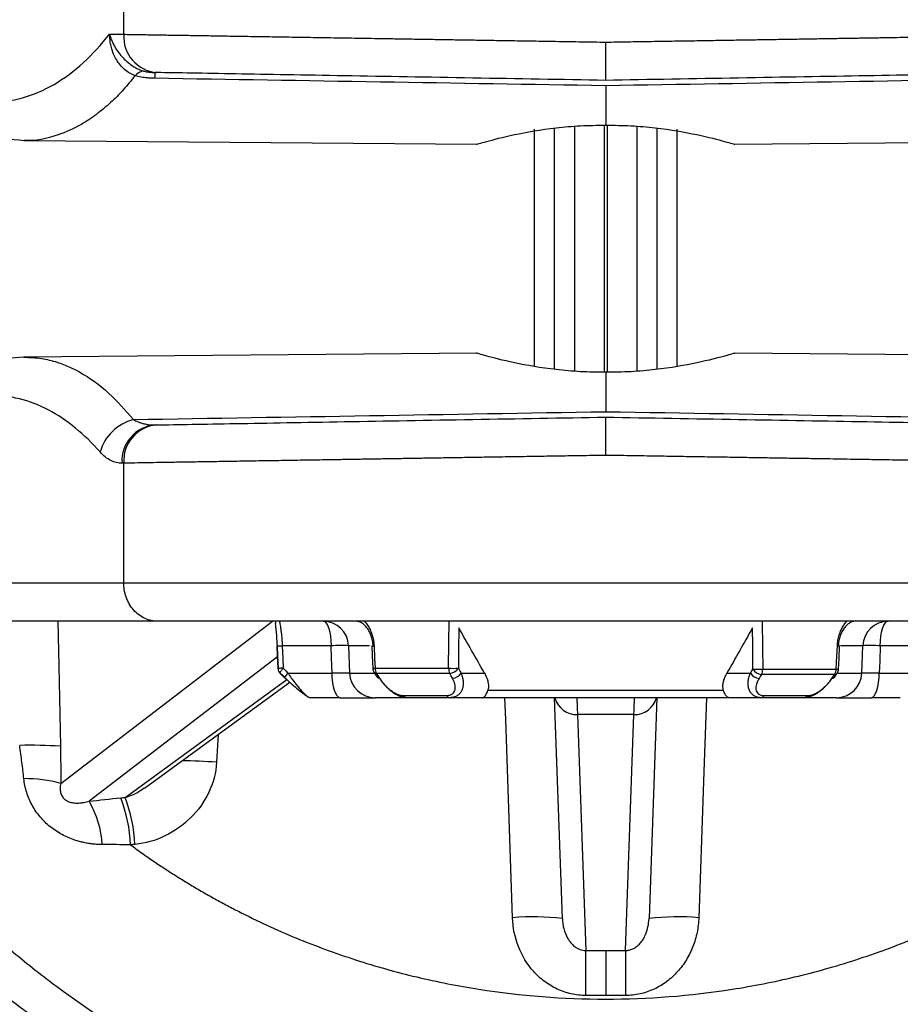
# Model space of a CAD drawing. Header units: millimetres. Extents: x 5 to 597, y 5 to 415.
# Tile 120 of 131: x 491.45 to 498.35, y 307.94 to 315.66. Entities that reach past the tile are written whole.
import ezdxf

# ---------------------------------------------------------------- set-up
doc = ezdxf.new("R2010")
doc.units = ezdxf.units.MM

msp = doc.modelspace()

# ---------------------------------------------------------------- linework, layer by layer
at = {"color": 7, "linetype": 'Continuous', "lineweight": 25}
for p, q in [((492.2633, 315.5474), (492.2633, 315.7203)), ((492.1521, 315.5493), (492.2633, 315.5474)), ((492.5215, 315.2474), (492.5081, 315.2477)), ((496.0393, 315.1435), (496.0393, 314.8344)), ((495.4822, 312.9432), (495.4822, 314.8028)), ((495.6393, 312.92), (495.6393, 314.8121)), ((496.4393, 314.8121), (496.4393, 312.92)), ((496.5964, 314.8028), (496.5964, 312.9432)), ((491.4816, 314.7158), (495.0294, 314.6849)), ((497.0491, 314.6849), (500.597, 314.7158)), ((495.0295, 313.0472), (491.4815, 313.0163)), ((500.5971, 313.0163), (497.0493, 313.0472)), ((496.0393, 312.8977), (496.0393, 312.5886)), ((492.5081, 312.4844), (492.5215, 312.4846)), ((492.2633, 312.1847), (492.2499, 312.1845)), ((492.2633, 311.246), (492.2633, 312.1847)), ((490.1561, 311.246), (492.2633, 311.246)), ((492.5268, 310.946), (490.4195, 310.946)), ((493.8882, 310.753), (493.5055, 310.753)), ((494.0251, 310.753), (494.0326, 310.5391)), ((498.046, 310.5391), (498.0535, 310.753)), ((498.5731, 310.753), (498.1904, 310.753)), ((494.2324, 310.5769), (494.8089, 310.5769)), ((497.2697, 310.5708), (497.8459, 310.5708)), ((497.8642, 310.5701), (497.8643, 310.5701)), ((493.5491, 310.5391), (493.8958, 310.5391)), ((494.8172, 310.5366), (494.2446, 310.5366)), ((494.907, 310.5391), (495.0892, 310.5391)), ((496.9894, 310.5391), (497.1737, 310.5391)), ((497.8327, 310.529), (497.2607, 310.529)), ((497.8544, 310.5397), (497.855, 310.5407)), ((498.1827, 310.5391), (498.533, 310.5391)), ((492.4255, 309.6368), (493.5646, 310.4672)), ((495.116, 310.4046), (496.9626, 310.4046)), ((493.9576, 310.346), (493.7251, 310.346)), ((494.4812, 310.346), (494.2324, 310.346)), ((494.4533, 310.3636), (494.794, 310.3636)), ((494.8159, 310.346), (494.4812, 310.346)), ((495.074, 310.346), (494.8159, 310.346)), ((497.0046, 310.346), (495.074, 310.346)), ((495.6998, 308.6142), (495.6393, 310.346)), ((496.4393, 310.346), (496.3788, 308.6142)), ((497.2591, 310.346), (497.0046, 310.346)), ((497.5938, 310.346), (497.2591, 310.346)), ((497.2802, 310.3622), (497.6206, 310.3622)), ((497.8462, 310.346), (497.5938, 310.346)), ((498.3477, 310.346), (498.121, 310.346)), ((496.2604, 310.2132), (495.8182, 310.2132)), ((495.8182, 310.2132), (495.8828, 308.3637)), ((496.1958, 308.3637), (496.2604, 310.2132)), ((496.0393, 308.3639), (496.0393, 308.0114))]:
    msp.add_line(p, q, dxfattribs=at)
at = {"color": 8, "linetype": 'Continuous', "lineweight": 25}
for p, q in [((495.7937, 314.826), (495.7937, 312.9061)), ((496.0288, 312.9027), (496.0288, 314.8294)), ((496.0498, 314.8294), (496.0498, 312.9027)), ((496.2849, 312.9061), (496.2849, 314.826)), ((491.7691, 309.6737), (493.4299, 310.946)), ((494.19, 310.753), (494.0251, 310.753)), ((498.0535, 310.753), (497.8784, 310.753)), ((493.4685, 310.6659), (491.9912, 309.5341)), ((492.2738, 309.5644), (493.541, 310.4882)), ((494.0326, 310.5391), (494.2282, 310.5391)), ((497.8614, 310.5391), (498.046, 310.5391)), ((493.0022, 310.0572), (492.9903, 309.8404))]:
    msp.add_line(p, q, dxfattribs=at)
at = {"color": 8, "linetype": 'Continuous', "lineweight": 25, "flags": 128}
for points in [[(491.7468, 310.946), (491.7541, 310.5927), (491.767, 309.965)], [(495.3098, 308.6212), (495.2562, 310.1742), (495.2503, 310.346)], [(496.8283, 310.346), (496.8109, 309.8414), (496.7688, 308.6212)]]:
    msp.add_lwpolyline(points, dxfattribs=at)
at = {"color": 7, "linetype": 'Continuous', "lineweight": 25, "flags": 128}
for points in [[(493.8264, 310.946), (493.8382, 310.9424), (493.8496, 310.9315), (493.8601, 310.9138), (493.8694, 310.8899), (493.877, 310.8608), (493.8829, 310.8274), (493.8866, 310.791), (493.8882, 310.753)], [(494.8089, 310.5769), (494.8112, 310.7836), (494.813, 310.946)], [(497.2656, 310.946), (497.2679, 310.7359), (497.2697, 310.5708)], [(498.1904, 310.753), (498.192, 310.791), (498.1957, 310.8274), (498.2015, 310.8608), (498.2092, 310.8899), (498.2185, 310.9138), (498.229, 310.9315), (498.2404, 310.9424), (498.2522, 310.946)], [(494.889, 310.8933), (494.8872, 310.7161), (494.8857, 310.5769)], [(497.1929, 310.5708), (497.191, 310.7514), (497.1896, 310.8933)], [(493.466, 310.7525), (493.4651, 310.7525), (493.4641, 310.7527), (493.465, 310.753)], [(493.472, 310.5769), (493.4681, 310.6755), (493.465, 310.753)], [(493.466, 310.7525), (493.4692, 310.6728), (493.473, 310.5763)], [(493.5055, 310.753), (493.5095, 310.6544), (493.5125, 310.5769)], [(493.8958, 310.5391), (493.8916, 310.6589), (493.8882, 310.753)], [(494.206, 310.7523), (494.2096, 310.6727), (494.2141, 310.5762)], [(494.2242, 310.753), (494.2288, 310.6544), (494.2324, 310.5769)], [(497.8459, 310.5708), (497.8506, 310.6728), (497.8544, 310.753)], [(497.8642, 310.5701), (497.868, 310.6526), (497.8726, 310.7523)], [(498.1904, 310.753), (498.1861, 310.6332), (498.1827, 310.5391)], [(493.5125, 310.5769), (493.5027, 310.5766), (493.4937, 310.5764), (493.486, 310.5763), (493.4796, 310.5762), (493.475, 310.5763), (493.4721, 310.5764), (493.4711, 310.5766), (493.472, 310.5769)], [(493.5125, 310.5769), (493.533, 310.5557), (493.5491, 310.5391)], [(494.8857, 310.5769), (494.8976, 310.5557), (494.907, 310.5391)], [(497.1737, 310.5391), (497.1845, 310.5568), (497.1929, 310.5708)], [(493.4873, 310.5413), (493.5039, 310.5241), (493.5239, 310.5034)], [(493.5223, 310.5024), (493.5054, 310.5199), (493.4893, 310.5366)], [(493.5258, 310.4987), (493.5241, 310.5), (493.5238, 310.5026), (493.5239, 310.5034)], [(493.9576, 310.346), (493.9458, 310.3497), (493.9345, 310.3606), (493.9239, 310.3783), (493.9147, 310.4022), (493.907, 310.4313), (493.9011, 310.4647), (493.8974, 310.5011), (493.8958, 310.5391)], [(494.2232, 310.5471), (494.2331, 310.5311), (494.2459, 310.5104)], [(494.2446, 310.5366), (494.2577, 310.5154), (494.268, 310.4987)], [(494.8385, 310.4987), (494.8266, 310.5199), (494.8172, 310.5366)], [(497.2607, 310.529), (497.25, 310.5112), (497.2415, 310.4973)], [(497.8117, 310.4973), (497.8235, 310.515), (497.8327, 310.529)], [(497.834, 310.509), (497.8435, 310.5234), (497.855, 310.5407)], [(498.121, 310.346), (498.1328, 310.3497), (498.1441, 310.3606), (498.1546, 310.3783), (498.1639, 310.4022), (498.1716, 310.4313), (498.1774, 310.4647), (498.1812, 310.5011), (498.1827, 310.5391)]]:
    msp.add_lwpolyline(points, dxfattribs=at)
at = {"color": 7, "linetype": 'Continuous', "lineweight": 25}
for centre, radius, start, end in [((492.5456, 315.5293), 0.2829, 176.32692, 265.11771), ((492.4343, 315.1504), 0.1092, 97.2608, 138.83747), ((492.9326, 315.2004), 0.4272, 173.64914, 179.75416), ((492.4324, 312.1698), 0.3693, 104.73234, 163.83711), ((492.5321, 312.2026), 0.2829, 94.88229, 183.67308), ((492.5456, 312.2028), 0.2829, 94.88229, 183.67308), ((493.8252, 310.746), 0.2, 2, 90), ((498.2534, 310.746), 0.2, 90, 178), ((493.5311, 310.579), 0.06, 182.27557, 224.01718), ((494.274, 310.579), 0.06, 182.64181, 211.74793), ((494.3071, 310.5774), 0.0747, 180.38281, 213.14557), ((494.8473, 311.6244), 1.0482, 267.9005, 272.0995), ((494.91, 310.5766), 0.101, 179.83521, 203.34873), ((494.8092, 310.6285), 0.0923, 274.96278, 325.9967), ((497.2313, 311.6182), 1.0481, 267.90033, 272.09967), ((497.269, 310.6184), 0.0898, 212.02029, 264.69982), ((497.1707, 310.5702), 0.099, 335.39574, 0.33429), ((497.7721, 310.5711), 0.0737, 325.19633, 359.76177), ((497.8043, 310.5729), 0.06, 326.50724, 357.35811), ((493.4916, 310.5399), 0.00446, 161.52327, 214.88056), ((494.2324, 310.546), 0.2, 182, 270), ((494.2674, 310.5244), 0.0257, 213.2087, 271.16514), ((494.8305, 310.5907), 0.0923, 275.00248, 325.99937), ((497.2499, 310.5867), 0.0898, 212.01813, 264.66331), ((497.812, 310.5237), 0.0264, 269.37899, 326.37158), ((497.8462, 310.546), 0.2, 270, 358), ((494.4834, 310.3804), 0.0345, 209.20774, 266.25473), ((494.8196, 310.373), 0.0272, 200.19696, 262.19359), ((497.2558, 310.3721), 0.0263, 277.11859, 337.71546), ((497.5918, 310.3798), 0.0338, 273.36174, 328.59148), ((491.54, 306.8812), 3.0921, 85.79023, 91.70439), ((491.4855, 308.6306), 1.0809, 74.79079, 90.27632), ((491.1393, 309.1372), 1.1789, 2.67271, 21.06768), ((491.1636, 309.14), 1.1886, 2.6828, 20.92268), ((491.3591, 309.1569), 0.7362, 2.95725, 30.82691), ((495.4711, 306.7354), 1.8927, 83.06084, 94.89009), ((496.6075, 306.7354), 1.8927, 85.10991, 96.93916), ((460.9837, 307.9828), 34.9012, 0.04668, 0.62537), ((531.0949, 307.9828), 34.9012, 179.37463, 179.95332)]:
    msp.add_arc(centre, radius, start, end, dxfattribs=at)
at = {"color": 8, "linetype": 'Continuous', "lineweight": 25}
for centre, radius, start, end in [((493.4761, 311.4283), 0.6759, 269.14313, 272.4943), ((493.9638, 309.299), 1.456, 87.58955, 92.97781), ((494.1867, 311.5187), 0.7666, 271.43902, 272.80463), ((497.8871, 311.3908), 0.6386, 267.05888, 268.69852), ((498.1148, 309.299), 1.456, 87.02219, 92.41045), ((493.5831, 310.5003), 0.1042, 132.65958, 156.83234), ((494.1988, 311.2473), 0.6713, 271.3054, 272.87643), ((497.8786, 311.2066), 0.6367, 267.05513, 268.70791), ((493.6198, 310.4624), 0.1043, 132.67217, 156.8229), ((494.244, 310.5623), 0.0257, 213.24982, 271.23744), ((497.8329, 310.5557), 0.0268, 269.51226, 323.30522), ((495.8124, 310.3888), 0.1757, 194.08518, 271.87965), ((496.2662, 310.3888), 0.1757, 268.12035, 345.91482), ((492.6156, 303.8958), 5.9565, 86.39315, 88.99757)]:
    msp.add_arc(centre, radius, start, end, dxfattribs=at)
at = {"color": 7, "linetype": 'Continuous', "lineweight": 25}
for points, knots in [([(490.2798, 315.582), (490.3429, 315.4978), (490.4108, 315.42), (490.555, 315.282), (490.6313, 315.2218), (490.7901, 315.123), (490.8727, 315.0844), (491.0412, 315.0316), (491.1271, 315.0174), (491.2991, 315.0144), (491.3851, 315.0256), (491.5541, 315.0725), (491.637, 315.1082), (491.7969, 315.2015), (491.8738, 315.259), (492.0194, 315.3919), (492.0881, 315.4673), (492.1521, 315.5493)], [0, 0, 0, 0, 0.125, 0.125, 0.25, 0.25, 0.375, 0.375, 0.5, 0.5, 0.625, 0.625, 0.75, 0.75, 0.875, 0.875, 1, 1, 1, 1]), ([(492.1521, 315.5493), (492.1541, 315.5421), (492.1581, 315.5282), (492.1654, 315.5082), (492.173, 315.4898), (492.1808, 315.4731), (492.1944, 315.4468), (492.2156, 315.4126), (492.2486, 315.3708), (492.2857, 315.3339), (492.3234, 315.3049), (492.3581, 315.284), (492.3892, 315.269), (492.4102, 315.2622), (492.4205, 315.2588)], [0, 0, 0, 0, 0.058416, 0.112668, 0.162757, 0.208685, 0.250454, 0.381367, 0.500291, 0.629172, 0.75012, 0.835591, 0.918806, 1, 1, 1, 1]), ([(492.3521, 315.2223), (492.3517, 315.2225), (492.3508, 315.2228), (492.349, 315.2234), (492.3459, 315.2246), (492.3396, 315.227), (492.3271, 315.2324), (492.3021, 315.2455), (492.2556, 315.2792), (492.2129, 315.3321), (492.1822, 315.3939), (492.1668, 315.4394), (492.1554, 315.4919), (492.1533, 315.5272), (492.1521, 315.5493)], [0, 0, 0, 0, 0.003736, 0.007492, 0.015022, 0.030151, 0.06067, 0.12269, 0.250114, 0.499359, 0.617243, 0.749472, 0.842403, 1, 1, 1, 1]), ([(492.2633, 315.5474), (492.2788, 315.5471), (492.31, 315.5466), (492.3593, 315.5458), (492.4108, 315.545), (492.4647, 315.5441), (492.5209, 315.5432), (492.5794, 315.5422), (492.6404, 315.5413), (492.7038, 315.5402), (492.7695, 315.5392), (492.8377, 315.538), (492.9083, 315.5369), (492.9814, 315.5357), (493.0568, 315.5345), (493.1347, 315.5332), (493.215, 315.5319), (493.2976, 315.5306), (493.3827, 315.5292), (493.4702, 315.5278), (493.56, 315.5263), (493.6522, 315.5248), (493.7466, 315.5233), (493.8393, 315.5218), (493.9314, 315.5203), (494.0242, 315.5188), (494.1235, 315.5172), (494.2294, 315.5154), (494.3421, 315.5136), (494.4617, 315.5116), (494.5882, 315.5096), (494.7218, 315.5074), (494.8625, 315.5051), (495.0103, 315.5027), (495.1651, 315.5002), (495.3269, 315.4976), (495.4957, 315.4949), (495.6711, 315.492), (495.8531, 315.4891), (495.9766, 315.4871), (496.0393, 315.4861)], [0, 0, 0, 0, 0.02085, 0.041879, 0.063086, 0.084472, 0.106037, 0.127781, 0.149703, 0.171805, 0.194085, 0.216543, 0.239181, 0.261997, 0.284992, 0.308166, 0.331519, 0.35505, 0.37876, 0.402649, 0.426717, 0.450963, 0.475389, 0.499993, 0.521666, 0.544617, 0.568844, 0.594348, 0.62113, 0.649188, 0.678523, 0.709135, 0.741024, 0.77419, 0.808633, 0.844353, 0.881349, 0.919623, 0.959173, 1, 1, 1, 1]), ([(496.0393, 315.4861), (496.0682, 315.4866), (496.1256, 315.4875), (496.2111, 315.4889), (496.2953, 315.4902), (496.3782, 315.4916), (496.4597, 315.4929), (496.5399, 315.4942), (496.6186, 315.4955), (496.696, 315.4967), (496.7719, 315.4979), (496.8463, 315.4991), (496.9194, 315.5003), (496.9909, 315.5015), (497.061, 315.5026), (497.1296, 315.5037), (497.1967, 315.5048), (497.2623, 315.5059), (497.3265, 315.5069), (497.3892, 315.5079), (497.4504, 315.5089), (497.5101, 315.5099), (497.5683, 315.5108), (497.6251, 315.5118), (497.6805, 315.5127), (497.7344, 315.5135), (497.7868, 315.5144), (497.8378, 315.5152), (497.8874, 315.5161), (497.9357, 315.5168), (497.9825, 315.5176), (498.0279, 315.5184), (498.072, 315.5191), (498.1147, 315.5198), (498.1561, 315.5205), (498.1961, 315.5211), (498.2819, 315.5225), (498.4109, 315.5246), (498.5789, 315.5273), (498.7389, 315.5299), (498.8909, 315.5324), (499.0348, 315.5347), (499.1705, 315.5369), (499.2982, 315.539), (499.4177, 315.5409), (499.5291, 315.5427), (499.6325, 315.5444), (499.7284, 315.546), (499.7865, 315.5469), (499.8153, 315.5474)], [0, 0, 0, 0, 0.018823, 0.03738, 0.055669, 0.073692, 0.091448, 0.108937, 0.126159, 0.143114, 0.159802, 0.176224, 0.192379, 0.208266, 0.223887, 0.239242, 0.254329, 0.269149, 0.283703, 0.297989, 0.312009, 0.325762, 0.339248, 0.352467, 0.36542, 0.378105, 0.390524, 0.402675, 0.41456, 0.426178, 0.43753, 0.448614, 0.459431, 0.469982, 0.480266, 0.490282, 0.500032, 0.545, 0.589367, 0.633133, 0.676299, 0.718864, 0.760828, 0.802192, 0.842955, 0.883117, 0.922679, 0.96164, 1, 1, 1, 1]), ([(496.0393, 315.186), (496.0393, 315.1862), (496.0393, 315.1867), (496.0393, 315.1903), (496.0392, 315.1968), (496.0392, 315.207), (496.0392, 315.2213), (496.0392, 315.2403), (496.0392, 315.2641), (496.0393, 315.2928), (496.0393, 315.326), (496.0394, 315.363), (496.0394, 315.4028), (496.0394, 315.4441), (496.0393, 315.4722), (496.0393, 315.4861)], [0, 0, 0, 0, 0.053096, 0.110887, 0.173489, 0.240935, 0.313139, 0.389872, 0.470736, 0.555155, 0.642378, 0.7315, 0.821511, 0.911356, 1, 1, 1, 1]), ([(490.3644, 315.3361), (490.4293, 315.2584), (490.5848, 315.0722), (490.8613, 314.881), (491.1721, 314.7424), (491.3783, 314.7247), (491.4816, 314.7158)], [0, 0, 0, 0, 0.191489, 0.458449, 0.728576, 1, 1, 1, 1]), ([(492.5054, 315.2023), (492.496, 315.2025), (492.4776, 315.203), (492.4504, 315.205), (492.4242, 315.2078), (492.3991, 315.2116), (492.375, 315.2163), (492.3597, 315.2203), (492.3521, 315.2223)], [0, 0, 0, 0, 0.177673, 0.349771, 0.517122, 0.680626, 0.841246, 1, 1, 1, 1]), ([(492.4205, 315.2588), (492.4245, 315.2577), (492.4327, 315.2555), (492.446, 315.2529), (492.4602, 315.2508), (492.4754, 315.2492), (492.4916, 315.2481), (492.5024, 315.2478), (492.5081, 315.2477)], [0, 0, 0, 0, 0.1442, 0.294185, 0.452659, 0.621921, 0.80386, 1, 1, 1, 1]), ([(496.0393, 315.186), (495.6985, 315.192), (495.3452, 315.1982), (494.6502, 315.2103), (494.3089, 315.2162), (493.6783, 315.2273), (493.3894, 315.2323), (492.8925, 315.241), (492.6846, 315.2446), (492.5215, 315.2474)], [0, 0, 0, 0, 0.25, 0.25, 0.5, 0.5, 0.75, 0.75, 1, 1, 1, 1]), ([(499.5571, 315.2474), (499.394, 315.2446), (499.1861, 315.241), (498.6892, 315.2323), (498.4003, 315.2273), (497.7697, 315.2162), (497.4284, 315.2103), (496.7334, 315.1982), (496.3801, 315.192), (496.0393, 315.186)], [0, 0, 0, 0, 0.25, 0.25, 0.5, 0.5, 0.75, 0.75, 1, 1, 1, 1]), ([(495.0294, 314.6849), (495.0293, 314.6849), (495.0228, 314.6829), (495.0456, 314.6897), (495.1185, 314.7108), (495.3076, 314.7609), (495.5859, 314.8099), (495.8398, 314.8325), (495.9728, 314.8338), (496.0393, 314.8344)], [0, 0, 0, 0, 0.000387, 0.125707, 0.251103, 0.50042, 0.749446, 0.87464, 1, 1, 1, 1]), ([(496.0393, 314.8344), (496.1056, 314.8338), (496.2386, 314.8325), (496.4925, 314.8099), (496.7708, 314.761), (496.9598, 314.7109), (497.0328, 314.6898), (497.0557, 314.683), (497.0491, 314.6849), (497.0491, 314.6849)], [0, 0, 0, 0, 0.125038, 0.250477, 0.499603, 0.748524, 0.873842, 0.998561, 1, 1, 1, 1]), ([(496.0393, 312.8977), (495.9731, 312.8983), (495.8402, 312.8996), (495.5864, 312.9222), (495.3079, 312.9711), (495.1188, 313.0212), (495.0457, 313.0423), (495.0229, 313.0491), (495.0294, 313.0472), (495.0295, 313.0472)], [0, 0, 0, 0, 0.124796, 0.250304, 0.499421, 0.748443, 0.873932, 0.998727, 1, 1, 1, 1]), ([(497.0493, 313.0472), (497.0493, 313.0472), (497.0558, 313.0491), (497.0331, 313.0424), (496.9603, 313.0213), (496.7714, 312.9712), (496.4932, 312.9223), (496.2393, 312.8996), (496.1062, 312.8983), (496.0393, 312.8977)], [0, 0, 0, 0, 0.000196, 0.125684, 0.250632, 0.500154, 0.74926, 0.873936, 1, 1, 1, 1]), ([(491.4816, 313.0163), (491.388, 313.0089), (491.2013, 312.9942), (490.9185, 312.8817), (490.6417, 312.7065), (490.4734, 312.5277), (490.3899, 312.439)], [0, 0, 0, 0, 0.252892, 0.504835, 0.754387, 1, 1, 1, 1]), ([(492.0777, 312.2727), (491.9557, 312.4114), (491.8185, 312.5252), (491.5256, 312.679), (491.3701, 312.7187), (491.0591, 312.7138), (490.9039, 312.6692), (490.6125, 312.5062), (490.4764, 312.388), (490.3558, 312.2455)], [0, 0, 0, 0, 0.25, 0.25, 0.5, 0.5, 0.75, 0.75, 1, 1, 1, 1]), ([(492.3385, 312.5271), (492.3444, 312.5238), (492.3567, 312.5171), (492.3766, 312.5083), (492.3984, 312.5003), (492.4246, 312.4929), (492.4614, 312.4856), (492.4903, 312.4849), (492.5081, 312.4844)], [0, 0, 0, 0, 0.109861, 0.230062, 0.36056, 0.50124, 0.693133, 1, 1, 1, 1]), ([(492.5215, 312.4846), (492.6846, 312.4875), (492.8925, 312.4911), (493.3894, 312.4998), (493.6783, 312.5048), (494.3089, 312.5158), (494.6502, 312.5218), (495.3452, 312.5339), (495.6985, 312.5401), (496.0393, 312.546)], [0, 0, 0, 0, 0.25, 0.25, 0.5, 0.5, 0.75, 0.75, 1, 1, 1, 1]), ([(496.0393, 312.246), (496.0393, 312.254), (496.0393, 312.2702), (496.0393, 312.2947), (496.0393, 312.3195), (496.0392, 312.3444), (496.0392, 312.369), (496.0392, 312.3931), (496.0392, 312.4162), (496.0392, 312.4382), (496.0393, 312.4627), (496.0394, 312.4886), (496.0394, 312.5132), (496.0393, 312.5318), (496.0393, 312.5438), (496.0393, 312.5453), (496.0393, 312.546)], [0, 0, 0, 0, 0.050866, 0.103271, 0.157101, 0.212216, 0.26845, 0.32561, 0.383487, 0.44185, 0.50046, 0.594826, 0.693462, 0.794957, 0.897698, 1, 1, 1, 1]), ([(496.0393, 312.546), (496.3801, 312.5401), (496.7334, 312.5339), (497.4284, 312.5218), (497.7697, 312.5158), (498.4003, 312.5048), (498.6892, 312.4998), (499.1861, 312.4911), (499.394, 312.4875), (499.5571, 312.4846)], [0, 0, 0, 0, 0.25, 0.25, 0.5, 0.5, 0.75, 0.75, 1, 1, 1, 1]), ([(492.2499, 312.1845), (492.2198, 312.1839), (492.1903, 312.191), (492.1325, 312.2202), (492.1041, 312.2426), (492.0777, 312.2727)], [0, 0, 0, 0, 0.5, 0.5, 1, 1, 1, 1]), ([(496.0393, 312.246), (496.0104, 312.2455), (495.9529, 312.2446), (495.8675, 312.2432), (495.7833, 312.2418), (495.7004, 312.2405), (495.6189, 312.2392), (495.5387, 312.2379), (495.46, 312.2366), (495.3826, 312.2354), (495.3067, 312.2342), (495.2322, 312.233), (495.1592, 312.2318), (495.0877, 312.2306), (495.0176, 312.2295), (494.949, 312.2284), (494.8819, 312.2273), (494.8162, 312.2262), (494.7521, 312.2252), (494.6894, 312.2242), (494.6282, 312.2232), (494.5685, 312.2222), (494.5102, 312.2212), (494.4534, 312.2203), (494.3981, 312.2194), (494.3442, 312.2185), (494.2918, 312.2177), (494.2407, 312.2168), (494.1911, 312.216), (494.1429, 312.2152), (494.0961, 312.2145), (494.0507, 312.2137), (494.0066, 312.213), (493.9639, 312.2123), (493.9225, 312.2116), (493.8824, 312.211), (493.7967, 312.2096), (493.6676, 312.2075), (493.4997, 312.2048), (493.3397, 312.2022), (493.1877, 312.1997), (493.0438, 312.1974), (492.908, 312.1952), (492.7804, 312.1931), (492.6609, 312.1912), (492.5495, 312.1893), (492.4461, 312.1877), (492.3502, 312.1861), (492.2921, 312.1852), (492.2633, 312.1847)], [0, 0, 0, 0, 0.018823, 0.03738, 0.055669, 0.073692, 0.091448, 0.108937, 0.126159, 0.143114, 0.159802, 0.176224, 0.192379, 0.208266, 0.223887, 0.239242, 0.254329, 0.269149, 0.283703, 0.297989, 0.312009, 0.325762, 0.339248, 0.352467, 0.36542, 0.378105, 0.390524, 0.402675, 0.41456, 0.426178, 0.43753, 0.448614, 0.459431, 0.469982, 0.480266, 0.490282, 0.500032, 0.545, 0.589367, 0.633133, 0.676299, 0.718864, 0.760828, 0.802192, 0.842955, 0.883117, 0.922679, 0.96164, 1, 1, 1, 1]), ([(499.8153, 312.1847), (499.7998, 312.1849), (499.7686, 312.1854), (499.7193, 312.1862), (499.6678, 312.1871), (499.6139, 312.188), (499.5577, 312.1889), (499.4991, 312.1898), (499.4382, 312.1908), (499.3748, 312.1919), (499.3091, 312.1929), (499.2409, 312.194), (499.1703, 312.1952), (499.0972, 312.1964), (499.0218, 312.1976), (498.9439, 312.1989), (498.8636, 312.2002), (498.7809, 312.2015), (498.6959, 312.2029), (498.6084, 312.2043), (498.5186, 312.2057), (498.4264, 312.2072), (498.332, 312.2088), (498.2393, 312.2103), (498.1472, 312.2118), (498.0544, 312.2133), (497.9551, 312.2149), (497.8492, 312.2167), (497.7365, 312.2185), (497.6169, 312.2205), (497.4903, 312.2225), (497.3568, 312.2247), (497.2161, 312.227), (497.0683, 312.2294), (496.9135, 312.2319), (496.7517, 312.2345), (496.5829, 312.2372), (496.4075, 312.24), (496.2255, 312.243), (496.102, 312.245), (496.0393, 312.246)], [0, 0, 0, 0, 0.02085, 0.041879, 0.063086, 0.084472, 0.106037, 0.127781, 0.149703, 0.171805, 0.194085, 0.216543, 0.239181, 0.261997, 0.284992, 0.308166, 0.331519, 0.35505, 0.37876, 0.402649, 0.426717, 0.450963, 0.475389, 0.499993, 0.521666, 0.544617, 0.568844, 0.594348, 0.62113, 0.649188, 0.678523, 0.709135, 0.741024, 0.77419, 0.808633, 0.844353, 0.881349, 0.919623, 0.959173, 1, 1, 1, 1]), ([(492.2633, 311.246), (492.4471, 311.246), (492.6763, 311.246), (493.2093, 311.246), (493.5131, 311.246), (494.1736, 311.246), (494.5303, 311.246), (495.2711, 311.246), (495.6552, 311.246), (496.0393, 311.246)], [0, 0, 0, 0, 0.25, 0.25, 0.5, 0.5, 0.75, 0.75, 1, 1, 1, 1]), ([(492.5268, 310.946), (492.4957, 310.946), (492.4622, 310.9525), (492.3974, 310.9817), (492.3662, 311.0046), (492.3148, 311.0632), (492.2946, 311.0987), (492.269, 311.1725), (492.2633, 311.2107), (492.2633, 311.246)], [0, 0, 0, 0, 0.25, 0.25, 0.5, 0.5, 0.75, 0.75, 1, 1, 1, 1]), ([(496.0393, 311.246), (496.4234, 311.246), (496.8075, 311.246), (497.5483, 311.246), (497.905, 311.246), (498.5655, 311.246), (498.8692, 311.246), (499.4023, 311.246), (499.6315, 311.246), (499.8153, 311.246)], [0, 0, 0, 0, 0.25, 0.25, 0.5, 0.5, 0.75, 0.75, 1, 1, 1, 1]), ([(499.5518, 310.946), (499.4664, 310.946), (499.3706, 310.946), (499.1587, 310.946), (499.0436, 310.946), (498.6719, 310.946), (498.3891, 310.946), (497.7749, 310.946), (497.4429, 310.946), (496.754, 310.946), (496.3965, 310.946), (495.6821, 310.946), (495.3246, 310.946), (494.6357, 310.946), (494.3037, 310.946), (493.6895, 310.946), (493.4067, 310.946), (493.0349, 310.946), (492.9199, 310.946), (492.708, 310.946), (492.6122, 310.946), (492.5268, 310.946)], [0, 0, 0, 0, 0.0625, 0.0625, 0.125, 0.125, 0.25, 0.25, 0.375, 0.375, 0.5, 0.5, 0.625, 0.625, 0.75, 0.75, 0.875, 0.875, 0.9375, 0.9375, 1, 1, 1, 1]), ([(493.483, 310.946), (493.483, 310.9459), (493.4831, 310.9455), (493.4837, 310.9426), (493.4846, 310.9383), (493.486, 310.9302), (493.4885, 310.9158), (493.4922, 310.8924), (493.4961, 310.8638), (493.4999, 310.8306), (493.5033, 310.7932), (493.5048, 310.7665), (493.5055, 310.753)], [0, 0, 0, 0, 0.065633, 0.129295, 0.191012, 0.250811, 0.375998, 0.500418, 0.620002, 0.742975, 0.869569, 1, 1, 1, 1]), ([(494.2173, 310.753), (494.2169, 310.7598), (494.2159, 310.7734), (494.2126, 310.7932), (494.2082, 310.8123), (494.2025, 310.8305), (494.1959, 310.8476), (494.1882, 310.8635), (494.1799, 310.8781), (494.1675, 310.8962), (494.15, 310.9159), (494.1273, 310.933), (494.1035, 310.944), (494.0879, 310.9453), (494.0799, 310.946)], [0, 0, 0, 0, 0.065759, 0.130535, 0.194352, 0.257237, 0.319218, 0.380323, 0.440582, 0.500026, 0.624343, 0.749546, 0.870859, 1, 1, 1, 1]), ([(494.1498, 310.946), (494.1539, 310.9412), (494.1622, 310.9317), (494.1737, 310.9156), (494.1841, 310.8985), (494.1936, 310.8801), (494.2038, 310.8562), (494.2136, 310.8264), (494.2214, 310.7902), (494.2233, 310.7655), (494.2242, 310.753)], [0, 0, 0, 0, 0.101383, 0.201371, 0.300718, 0.400189, 0.500549, 0.667899, 0.833146, 1, 1, 1, 1]), ([(497.8544, 310.753), (497.8548, 310.7605), (497.8558, 310.7754), (497.859, 310.7975), (497.8635, 310.819), (497.8694, 310.8401), (497.8782, 310.865), (497.8909, 310.8927), (497.9083, 310.9218), (497.922, 310.9379), (497.9288, 310.946)], [0, 0, 0, 0, 0.100536, 0.199981, 0.299128, 0.398781, 0.499734, 0.666324, 0.831898, 1, 1, 1, 1]), ([(497.9987, 310.946), (497.9947, 310.9459), (497.9867, 310.9455), (497.9747, 310.9426), (497.963, 310.9383), (497.9475, 310.9302), (497.9285, 310.9158), (497.9077, 310.8924), (497.8898, 310.8638), (497.8755, 310.8306), (497.865, 310.7932), (497.8625, 310.7665), (497.8612, 310.753)], [0, 0, 0, 0, 0.065633, 0.129295, 0.191012, 0.250811, 0.375998, 0.500418, 0.620002, 0.742975, 0.869569, 1, 1, 1, 1]), ([(493.454, 310.9408), (493.4528, 310.9387), (493.4499, 310.9335), (493.4513, 310.9133), (493.4551, 310.8776), (493.4608, 310.8228), (493.463, 310.7772), (493.4643, 310.7526)], [0, 0, 0, 0, 0.117119, 0.282483, 0.48438, 0.722822, 1, 1, 1, 1]), ([(493.5239, 310.5034), (493.5388, 310.4901), (493.569, 310.4631), (493.6197, 310.4192), (493.6606, 310.3845), (493.691, 310.3617), (493.7039, 310.3548), (493.7105, 310.3513)], [0, 0, 0, 0, 0.229131, 0.466801, 0.721224, 0.857439, 1, 1, 1, 1]), ([(494.0338, 310.5391), (494.0354, 310.5379), (494.0227, 310.5373), (493.9731, 310.5373), (493.9369, 310.5379), (493.8958, 310.5391)], [0, 0, 0, 0, 0.5, 0.5, 1, 1, 1, 1]), ([(494.268, 310.4987), (494.2712, 310.4936), (494.2777, 310.4835), (494.2889, 310.4685), (494.3033, 310.451), (494.3217, 310.4316), (494.3456, 310.4105), (494.3714, 310.3918), (494.3948, 310.3789), (494.4134, 310.3712), (494.4274, 310.3669), (494.441, 310.3641), (494.4492, 310.3638), (494.4533, 310.3636)], [0, 0, 0, 0, 0.084964, 0.167663, 0.248668, 0.377154, 0.498484, 0.62769, 0.748923, 0.812245, 0.874996, 0.937778, 1, 1, 1, 1]), ([(494.794, 310.3636), (494.7976, 310.3637), (494.8048, 310.3639), (494.8147, 310.3656), (494.8238, 310.3684), (494.8321, 310.3722), (494.8426, 310.3793), (494.8534, 310.3917), (494.86, 310.4104), (494.8614, 310.4314), (494.8578, 310.4533), (494.8504, 310.476), (494.8425, 310.4911), (494.8385, 310.4987)], [0, 0, 0, 0, 0.050124, 0.099474, 0.148842, 0.199021, 0.250758, 0.371821, 0.50102, 0.622095, 0.750489, 0.87295, 1, 1, 1, 1]), ([(494.907, 310.5391), (494.9093, 310.5328), (494.9137, 310.5206), (494.9182, 310.5028), (494.9212, 310.486), (494.9228, 310.4704), (494.9231, 310.4558), (494.9223, 310.4425), (494.9205, 310.4303), (494.9178, 310.4193), (494.9128, 310.4043), (494.9032, 310.3865), (494.8865, 310.3685), (494.8659, 310.3556), (494.8424, 310.3475), (494.8247, 310.3465), (494.8159, 310.346)], [0, 0, 0, 0, 0.067919, 0.132684, 0.194308, 0.252805, 0.308194, 0.360497, 0.409737, 0.455945, 0.499158, 0.606817, 0.709816, 0.809021, 0.905398, 1, 1, 1, 1]), ([(495.0892, 310.5391), (495.0924, 310.5331), (495.0988, 310.5212), (495.1065, 310.5036), (495.1126, 310.4865), (495.1178, 310.4672), (495.1209, 310.4463), (495.1209, 310.4243), (495.1176, 310.4111), (495.116, 310.4046)], [0, 0, 0, 0, 0.130143, 0.256538, 0.379747, 0.50035, 0.675461, 0.841175, 1, 1, 1, 1]), ([(496.9626, 310.4046), (496.9615, 310.4084), (496.9594, 310.4161), (496.958, 310.4285), (496.9578, 310.4415), (496.959, 310.4553), (496.9627, 310.4759), (496.9712, 310.504), (496.9832, 310.5272), (496.9894, 310.5391)], [0, 0, 0, 0, 0.094496, 0.191094, 0.290369, 0.392861, 0.49907, 0.743091, 1, 1, 1, 1]), ([(497.2591, 310.346), (497.2544, 310.3462), (497.245, 310.3465), (497.2317, 310.3487), (497.2191, 310.3522), (497.2074, 310.3572), (497.1919, 310.3665), (497.1748, 310.383), (497.1614, 310.4087), (497.1548, 310.4388), (497.155, 310.47), (497.1608, 310.504), (497.1692, 310.5267), (497.1737, 310.5391)], [0, 0, 0, 0, 0.049619, 0.099344, 0.149356, 0.199834, 0.25095, 0.371455, 0.501195, 0.619245, 0.750744, 0.863911, 1, 1, 1, 1]), ([(497.2415, 310.4973), (497.2386, 310.4922), (497.2328, 310.4823), (497.2261, 310.4675), (497.22, 310.4502), (497.2159, 310.431), (497.216, 310.41), (497.2216, 310.3911), (497.2319, 310.378), (497.2436, 310.37), (497.2543, 310.3656), (497.2665, 310.3627), (497.2756, 310.3623), (497.2802, 310.3622)], [0, 0, 0, 0, 0.0849897, 0.1676778, 0.2485793, 0.3773156, 0.4984108, 0.6281648, 0.748828, 0.8124244, 0.8751971, 0.9379382, 1, 1, 1, 1]), ([(497.6206, 310.3622), (497.624, 310.3623), (497.6307, 310.3625), (497.6415, 310.3642), (497.6527, 310.3671), (497.6644, 310.3711), (497.6817, 310.3784), (497.7049, 310.391), (497.7339, 310.4116), (497.7626, 310.4368), (497.7899, 310.4662), (497.8043, 310.4866), (497.8117, 310.4973)], [0, 0, 0, 0, 0.049985, 0.099189, 0.148497, 0.198783, 0.25087, 0.3714, 0.501168, 0.657002, 0.821436, 1, 1, 1, 1]), ([(498.1827, 310.5391), (498.1414, 310.5379), (498.1055, 310.5373), (498.0559, 310.5373), (498.0432, 310.5379), (498.0448, 310.5391)], [0, 0, 0, 0, 0.5, 0.5, 1, 1, 1, 1]), ([(494.4812, 310.346), (494.47, 310.3469), (494.4476, 310.3486), (494.4117, 310.3621), (494.3763, 310.3824), (494.3327, 310.4161), (494.3069, 310.448), (494.2903, 310.4686)], [0, 0, 0, 0, 0.168388, 0.339375, 0.503294, 0.678596, 1, 1, 1, 1]), ([(495.074, 310.346), (495.0756, 310.3462), (495.0788, 310.3465), (495.0836, 310.3487), (495.0879, 310.3518), (495.0918, 310.3557), (495.0968, 310.3618), (495.103, 310.3717), (495.1099, 310.3865), (495.114, 310.3988), (495.116, 310.4046)], [0, 0, 0, 0, 0.118961, 0.228524, 0.328697, 0.419489, 0.500913, 0.681528, 0.847771, 1, 1, 1, 1]), ([(497.0046, 310.346), (497.0027, 310.3463), (496.9989, 310.3467), (496.9933, 310.3498), (496.9881, 310.3542), (496.9822, 310.3611), (496.9757, 310.3715), (496.9688, 310.3863), (496.9646, 310.3987), (496.9626, 310.4046)], [0, 0, 0, 0, 0.140175, 0.270472, 0.39075, 0.500894, 0.678904, 0.845239, 1, 1, 1, 1]), ([(497.7577, 310.4346), (497.7502, 310.4263), (497.7326, 310.4066), (497.6991, 310.382), (497.6623, 310.3613), (497.6262, 310.3484), (497.6045, 310.3468), (497.5938, 310.346)], [0, 0, 0, 0, 0.16584, 0.390653, 0.602311, 0.804148, 1, 1, 1, 1]), ([(493.7087, 310.3526), (493.71, 310.3517), (493.7171, 310.3466), (493.7215, 310.3463), (493.7251, 310.346)], [0, 0, 0, 0, 0.183936, 1, 1, 1, 1]), ([(493.9576, 310.346), (494.0402, 310.346), (494.1123, 310.346), (494.1865, 310.346), (494.2052, 310.346), (494.2297, 310.346), (494.2351, 310.346), (494.2336, 310.346)], [0, 0, 0, 0, 0.5, 0.5, 0.75, 0.75, 1, 1, 1, 1]), ([(495.8131, 310.346), (495.8131, 310.3458), (495.8131, 310.3454), (495.8133, 310.342), (495.8135, 310.3366), (495.8138, 310.3289), (495.8141, 310.319), (495.8146, 310.307), (495.8152, 310.2927), (495.8158, 310.2762), (495.8165, 310.2575), (495.8173, 310.2367), (495.8179, 310.221), (495.8182, 310.2132)], [0, 0, 0, 0, 0.089969, 0.180125, 0.270469, 0.361001, 0.451721, 0.54263, 0.633726, 0.725012, 0.816486, 0.908148, 1, 1, 1, 1]), ([(496.2604, 310.2132), (496.2607, 310.2204), (496.2612, 310.2348), (496.262, 310.2541), (496.2626, 310.2717), (496.2632, 310.2874), (496.2638, 310.3012), (496.2642, 310.3132), (496.2646, 310.3234), (496.2649, 310.3317), (496.2652, 310.3381), (496.2653, 310.3427), (496.2654, 310.3455), (496.2655, 310.3459), (496.2655, 310.346)], [0, 0, 0, 0, 0.084205, 0.16825, 0.252138, 0.335866, 0.419436, 0.502848, 0.586102, 0.669197, 0.752135, 0.834914, 0.917536, 1, 1, 1, 1]), ([(497.845, 310.346), (497.8419, 310.346), (497.8675, 310.346), (497.9419, 310.346), (497.9719, 310.346), (498.0416, 310.346), (498.0797, 310.346), (498.121, 310.346)], [0, 0, 0, 0, 0.5, 0.5, 0.75, 0.75, 1, 1, 1, 1]), ([(491.4803, 309.7115), (491.4779, 309.7327), (491.4732, 309.7754), (491.4654, 309.84), (491.457, 309.9057), (491.451, 309.9498), (491.448, 309.972)], [0, 0, 0, 0, 0.244165, 0.492226, 0.744175, 1, 1, 1, 1]), ([(492.9903, 309.8404), (492.9858, 309.7571), (492.9643, 309.6778), (492.893, 309.528), (492.8452, 309.4618), (492.7274, 309.3453), (492.6607, 309.2982), (492.5116, 309.2266), (492.4332, 309.2039), (492.3509, 309.1956)], [0, 0, 0, 0, 0.25, 0.25, 0.5, 0.5, 0.75, 0.75, 1, 1, 1, 1]), ([(492.0942, 309.1948), (492.0821, 309.1951), (492.0579, 309.1955), (492.0218, 309.1985), (491.9859, 309.2034), (491.9504, 309.2102), (491.9151, 309.2189), (491.8744, 309.2313), (491.8289, 309.2486), (491.763, 309.2805), (491.6858, 309.3309), (491.6062, 309.4085), (491.5534, 309.4849), (491.5211, 309.5513), (491.502, 309.6033), (491.4878, 309.6568), (491.4828, 309.6933), (491.4803, 309.7115)], [0, 0, 0, 0, 0.041779, 0.08341, 0.124966, 0.166525, 0.208168, 0.249979, 0.312958, 0.375331, 0.500443, 0.625314, 0.749889, 0.812207, 0.87487, 0.937476, 1, 1, 1, 1]), ([(491.7691, 309.6737), (491.7679, 309.667), (491.7656, 309.6543), (491.7647, 309.6354), (491.7656, 309.6182), (491.7683, 309.6024), (491.7741, 309.5834), (491.7874, 309.5601), (491.813, 309.5387), (491.8437, 309.526), (491.8797, 309.5198), (491.9158, 309.5201), (491.9539, 309.5248), (491.9777, 309.5307), (491.9912, 309.5341)], [0, 0, 0, 0, 0.062471, 0.118306, 0.16784, 0.211553, 0.250146, 0.326203, 0.405284, 0.500297, 0.609821, 0.750006, 0.858966, 1, 1, 1, 1]), ([(492.317, 309.1922), (492.3467, 309.1706), (492.406, 309.1274), (492.4966, 309.0647), (492.5881, 309.0034), (492.6808, 308.9439), (492.7747, 308.886), (492.8696, 308.8298), (492.9657, 308.7752), (493.063, 308.7222), (493.2752, 308.6114), (493.6103, 308.4568), (494.0775, 308.2851), (494.5571, 308.1504), (495.2085, 308.0218), (496.0387, 307.9568), (496.8693, 308.0217), (497.5207, 308.1502), (498.0005, 308.2849), (498.4672, 308.4564), (498.8285, 308.6229), (499.0919, 308.7627), (499.265, 308.8618), (499.4344, 308.9664), (499.6004, 309.0759), (499.7079, 309.1534), (499.7616, 309.1922)], [0, 0, 0, 0, 0.013861, 0.027718, 0.041575, 0.055437, 0.069308, 0.083192, 0.097095, 0.11102, 0.124972, 0.187441, 0.250074, 0.312486, 0.374992, 0.50003, 0.62476, 0.687402, 0.749964, 0.81241, 0.87471, 0.899866, 0.924946, 0.949978, 0.974987, 1, 1, 1, 1]), ([(501.507, 309.1662), (501.4812, 309.1365), (501.4267, 309.0736), (501.3383, 308.9762), (501.2389, 308.8705), (501.1279, 308.7573), (501.0046, 308.6372), (500.8684, 308.511), (500.7188, 308.3796), (500.555, 308.2439), (500.2198, 307.9828), (499.725, 307.653), (499.028, 307.29), (498.3242, 307.013), (497.5736, 306.8073), (496.8159, 306.6839), (496.0414, 306.6423), (495.2667, 306.6835), (494.5083, 306.8066), (493.7574, 307.0121), (493.0626, 307.2851), (492.3651, 307.6462), (491.8086, 308.0151), (491.3697, 308.3674), (491.0887, 308.6205), (490.8682, 308.8393), (490.7019, 309.0168), (490.6101, 309.1221), (490.5716, 309.1662)], [0, 0, 0, 0, 0.0095171, 0.0201242, 0.0318212, 0.0446083, 0.0584853, 0.0734522, 0.0895091, 0.106656, 0.1248927, 0.1923103, 0.2501278, 0.3146956, 0.374777, 0.4379132, 0.4998083, 0.5617764, 0.6249865, 0.6850645, 0.7496237, 0.8050797, 0.8747788, 0.9106986, 0.9411812, 0.966226, 0.9858324, 1, 1, 1, 1]), ([(495.8848, 308.0112), (495.8457, 308.0111), (495.8066, 308.0155), (495.7314, 308.0324), (495.6951, 308.0449), (495.6248, 308.0777), (495.5913, 308.0979), (495.5299, 308.144), (495.5016, 308.17), (495.4236, 308.2569), (495.3839, 308.3229), (495.3276, 308.468), (495.3124, 308.5434), (495.3098, 308.6212)], [0, 0, 0, 0, 0.125, 0.125, 0.25, 0.25, 0.375, 0.375, 0.5, 0.5, 0.75, 0.75, 1, 1, 1, 1]), ([(495.6998, 308.6142), (495.7002, 308.6064), (495.701, 308.5915), (495.7037, 308.5705), (495.7071, 308.5521), (495.7158, 308.5148), (495.7329, 308.4703), (495.7646, 308.424), (495.7912, 308.398), (495.8161, 308.3813), (495.8379, 308.3713), (495.8602, 308.365), (495.8753, 308.3641), (495.8828, 308.3637)], [0, 0, 0, 0, 0.074151, 0.140493, 0.199029, 0.249762, 0.498875, 0.632941, 0.747958, 0.817239, 0.881506, 0.94195, 1, 1, 1, 1]), ([(496.7688, 308.6212), (496.7675, 308.5824), (496.763, 308.544), (496.7476, 308.4684), (496.7366, 308.4308), (496.7087, 308.3591), (496.6918, 308.3246), (496.6515, 308.2585), (496.6283, 308.2272), (496.5769, 308.17), (496.5483, 308.1436), (496.4862, 308.0972), (496.4532, 308.0774), (496.3833, 308.0448), (496.3461, 308.0321), (496.271, 308.0154), (496.2328, 308.0111), (496.1938, 308.0112)], [0, 0, 0, 0, 0.125, 0.125, 0.25, 0.25, 0.375, 0.375, 0.5, 0.5, 0.625, 0.625, 0.75, 0.75, 0.875, 0.875, 1, 1, 1, 1]), ([(496.1958, 308.3637), (496.2004, 308.3639), (496.2097, 308.3642), (496.2236, 308.3667), (496.2375, 308.3706), (496.2514, 308.3762), (496.265, 308.3834), (496.2784, 308.3922), (496.2914, 308.4026), (496.3039, 308.4146), (496.3158, 308.4282), (496.3271, 308.4433), (496.3415, 308.4664), (496.3579, 308.5015), (496.3737, 308.5533), (496.377, 308.5926), (496.3788, 308.6142)], [0, 0, 0, 0, 0.035899, 0.072764, 0.110993, 0.150938, 0.192913, 0.237185, 0.283984, 0.333503, 0.385907, 0.441333, 0.499899, 0.629342, 0.795962, 1, 1, 1, 1])]:
    msp.add_open_spline(points, degree=3, knots=knots, dxfattribs=at)
at = {"color": 8, "linetype": 'Continuous', "lineweight": 25}
for points, knots in [([(492.3521, 315.2223), (492.3218, 315.1851), (492.2591, 315.1082), (492.158, 315.0071), (492.0482, 314.9151), (491.9116, 314.8242), (491.7222, 314.7418), (491.5709, 314.7073), (491.4818, 314.7159), (491.4815, 314.7159)], [0, 0, 0, 0, 0.113985, 0.235401, 0.364262, 0.500577, 0.705331, 0.999209, 1, 1, 1, 1]), ([(491.4808, 313.0159), (491.5269, 313.0142), (491.6138, 313.011), (491.7338, 312.9807), (491.8342, 312.9424), (491.9715, 312.8727), (492.1412, 312.7528), (492.2754, 312.5992), (492.3385, 312.5271)], [0, 0, 0, 0, 0.154994, 0.291674, 0.405338, 0.495967, 0.763102, 1, 1, 1, 1]), ([(493.5491, 310.5391), (493.5671, 310.5132), (493.5992, 310.4671), (493.6431, 310.4143), (493.6734, 310.3815), (493.6943, 310.3619), (493.7044, 310.3554), (493.7087, 310.3526)], [0, 0, 0, 0, 0.328028, 0.583124, 0.739983, 0.888685, 1, 1, 1, 1]), ([(492.2738, 309.5644), (492.2977, 309.5715), (492.352, 309.5877), (492.398, 309.6212), (492.4236, 309.6399)], [0, 0, 0, 0, 0.440948, 1, 1, 1, 1])]:
    msp.add_open_spline(points, degree=3, knots=knots, dxfattribs=at)
at = {"color": 7, "linetype": 'Continuous', "lineweight": 25}
for points in [[(496.0393, 315.1435), (494.8613, 315.1631), (493.6834, 315.1827), (492.5054, 315.2023)], [(499.5731, 315.2023), (498.3952, 315.1827), (497.2172, 315.1631), (496.0393, 315.1435)], [(492.3385, 312.5271), (493.5721, 312.5475), (494.8057, 312.568), (496.0393, 312.5886)], [(496.0393, 312.5886), (497.2729, 312.568), (498.5065, 312.5475), (499.7401, 312.5271)], [(495.0892, 310.5391), (495.0224, 310.6571), (494.9557, 310.7752), (494.889, 310.8933)], [(497.1896, 310.8933), (497.1229, 310.7752), (497.0562, 310.6571), (496.9894, 310.5391)], [(491.767, 309.965), (491.769, 309.8675), (491.7698, 309.7704), (491.7691, 309.6737)], [(491.9912, 309.5341), (492.0733, 309.5437), (492.1561, 309.5527), (492.2394, 309.561)], [(492.2394, 309.561), (492.2509, 309.5621), (492.2624, 309.5633), (492.2738, 309.5644)], [(492.317, 309.1922), (492.2423, 309.1937), (492.1681, 309.1946), (492.0942, 309.1948)], [(492.3509, 309.1956), (492.3396, 309.1945), (492.3283, 309.1933), (492.317, 309.1922)], [(491.5989, 307.8094), (491.1983, 308.0973), (490.8241, 308.4258), (490.4867, 308.7857)], [(495.8828, 308.3637), (495.9349, 308.3638), (495.9871, 308.3639), (496.0393, 308.3639)], [(496.0393, 308.3639), (496.0915, 308.3639), (496.1437, 308.3638), (496.1958, 308.3637)], [(496.0393, 308.0114), (495.9878, 308.0114), (495.9363, 308.0113), (495.8848, 308.0112)], [(496.1938, 308.0112), (496.1423, 308.0113), (496.0908, 308.0114), (496.0393, 308.0114)]]:
    msp.add_open_spline(points, degree=3, dxfattribs=at)

doc.saveas('drawing.dxf')
